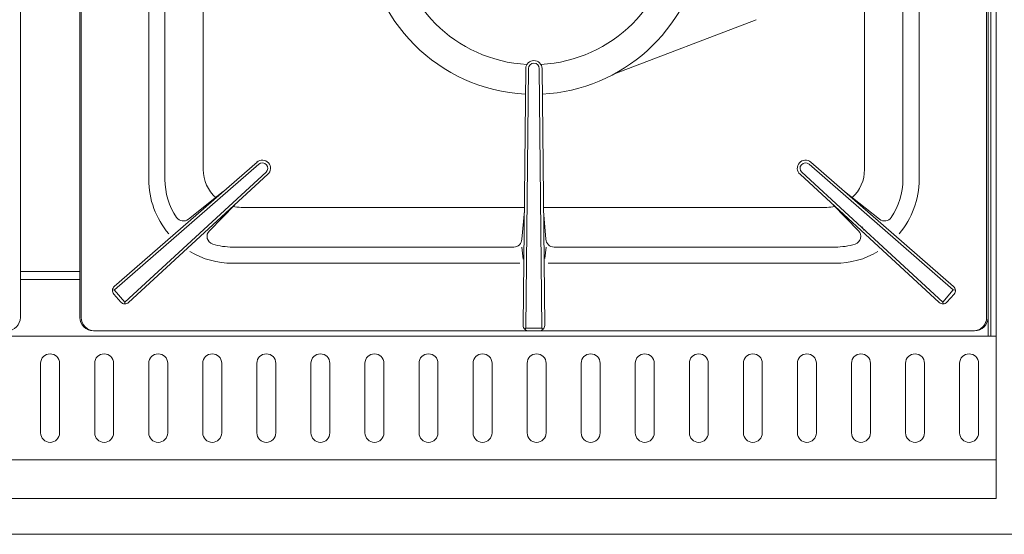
# Model space of a CAD drawing. Header units: inches. Extents: x 382808 to 408593, y -18409 to -9482.
# Tile 196 of 256: x 399343 to 399380, y -12648 to -12629. Entities that reach past the tile are written whole.
import ezdxf

# ---------------------------------------------------------------- set-up
doc = ezdxf.new("R2010")
doc.units = ezdxf.units.IN
doc.header["$LTSCALE"] = 2
doc.header["$MEASUREMENT"] = 0
doc.layers.add('!!!LOZAMET_Nr_pióra__9', color=220, linetype='CONTINUOUS', lineweight=0)

msp = doc.modelspace()

# ---------------------------------------------------------------- linework, layer by layer
at = {"layer": '!!!LOZAMET_Nr_pióra__9', "color": 7, "linetype": 'Continuous', "lineweight": 0}
for p, q in [((399379.403, -12640.804), (399379.403, -12576.804)), ((399379.203, -12640.471), (399379.203, -12588.477)), ((399343.303, -12640.004), (399343.303, -12611.004)), ((399345.503, -12640.004), (399345.503, -12611.004)), ((399345.553, -12611.004), (399345.553, -12640.004)), ((399379.103, -12611.004), (399379.103, -12640.004)), ((399379.403, -12611.054), (399379.403, -12640.804)), ((399374.535, -12634.536), (399374.535, -12616.472)), ((399379.053, -12640.004), (399379.053, -12625.104)), ((399348.053, -12634.904), (399348.053, -12626.032)), ((399350.071, -12625.865), (399350.071, -12634.536)), ((399376.553, -12634.904), (399376.553, -12626.032)), ((399348.653, -12626.251), (399348.653, -12634.904)), ((399375.953, -12634.904), (399375.953, -12626.251)), ((399370.53, -12628.995), (399365.285, -12630.997)), ((399362.003, -12630.803), (399361.905, -12640.301)), ((399362.103, -12630.804), (399362.004, -12640.404)), ((399362.503, -12630.804), (399362.602, -12640.404)), ((399362.603, -12630.803), (399362.701, -12640.301)), ((399352.059, -12634.266), (399346.779, -12638.86)), ((399352.125, -12634.341), (399346.787, -12638.983)), ((399372.482, -12634.341), (399377.82, -12638.983)), ((399372.548, -12634.266), (399377.828, -12638.86)), ((399352.392, -12634.639), (399347.173, -12639.443)), ((399352.459, -12634.713), (399347.308, -12639.452)), ((399372.148, -12634.713), (399377.299, -12639.452)), ((399372.215, -12634.639), (399377.434, -12639.443)), ((399349.519, -12636.374), (399350.811, -12635.352)), ((399375.09, -12636.376), (399373.796, -12635.352)), ((399351.235, -12635.839), (399350.295, -12636.798)), ((399351.471, -12635.936), (399361.95, -12635.936)), ((399362.656, -12635.936), (399373.135, -12635.936)), ((399373.372, -12635.839), (399374.312, -12636.798)), ((399361.949, -12636.067), (399361.856, -12637.107)), ((399362.75, -12637.107), (399362.659, -12636.067)), ((399374.433, -12636.657), (399374.521, -12636.778)), ((399351.153, -12637.404), (399361.556, -12637.404)), ((399361.853, -12637.404), (399361.909, -12637.848)), ((399362.753, -12637.404), (399362.701, -12637.821)), ((399363.05, -12637.404), (399373.453, -12637.404)), ((399361.779, -12638.004), (399351.153, -12638.004)), ((399362.828, -12638.004), (399373.453, -12638.004)), ((399343.303, -12638.304), (399345.503, -12638.304)), ((399343.303, -12638.604), (399345.503, -12638.604)), ((399344.403, -12638.604), (399343.303, -12638.604)), ((399345.503, -12638.604), (399344.403, -12638.604)), ((399379.103, -12640.704), (399379.103, -12638.704)), ((399346.71, -12638.998), (399346.787, -12638.983)), ((399346.761, -12639.144), (399347.024, -12639.438)), ((399347.173, -12639.443), (399346.779, -12638.989)), ((399377.434, -12639.443), (399377.82, -12638.983)), ((399377.846, -12639.144), (399377.583, -12639.438)), ((399377.896, -12638.998), (399377.82, -12638.983)), ((399347.163, -12639.504), (399347.173, -12639.443)), ((399377.444, -12639.504), (399377.434, -12639.443)), ((399379.403, -12640.704), (399309.403, -12640.704)), ((399344.403, -12640.704), (399309.503, -12640.704)), ((399379.303, -12640.704), (399344.403, -12640.704)), ((399378.603, -12640.504), (399346.003, -12640.504)), ((399346.053, -12640.504), (399378.553, -12640.504)), ((399362.004, -12640.398), (399361.96, -12640.44)), ((399362.602, -12640.404), (399362.004, -12640.398)), ((399362.643, -12640.444), (399362.602, -12640.404)), ((399379.303, -12640.704), (399379.105, -12640.704)), ((399379.203, -12640.704), (399379.203, -12640.471)), ((399379.403, -12640.704), (399379.403, -12646.704)), ((399379.403, -12646.524), (399379.403, -12640.984)), ((399344.053, -12641.701), (399344.053, -12644.277)), ((399344.753, -12644.277), (399344.753, -12641.701)), ((399346.053, -12641.701), (399346.053, -12644.277)), ((399346.753, -12644.277), (399346.753, -12641.701)), ((399348.053, -12641.701), (399348.053, -12644.277)), ((399348.753, -12644.277), (399348.753, -12641.701)), ((399350.053, -12641.701), (399350.053, -12644.277)), ((399350.753, -12644.277), (399350.753, -12641.701)), ((399352.053, -12641.701), (399352.053, -12644.277)), ((399352.753, -12644.277), (399352.753, -12641.701)), ((399354.053, -12641.701), (399354.053, -12644.277)), ((399354.753, -12644.277), (399354.753, -12641.701)), ((399356.053, -12641.701), (399356.053, -12644.277)), ((399356.753, -12644.277), (399356.753, -12641.701)), ((399358.053, -12641.701), (399358.053, -12644.277)), ((399358.753, -12644.277), (399358.753, -12641.701)), ((399360.053, -12641.701), (399360.053, -12644.277)), ((399360.753, -12644.277), (399360.753, -12641.701)), ((399362.053, -12641.701), (399362.053, -12644.277)), ((399362.753, -12644.277), (399362.753, -12641.701)), ((399364.053, -12641.701), (399364.053, -12644.277)), ((399364.753, -12644.277), (399364.753, -12641.701)), ((399366.053, -12641.701), (399366.053, -12644.277)), ((399366.753, -12644.277), (399366.753, -12641.701)), ((399368.053, -12641.701), (399368.053, -12644.277)), ((399368.753, -12644.277), (399368.753, -12641.701)), ((399370.053, -12641.701), (399370.053, -12644.277)), ((399370.753, -12644.277), (399370.753, -12641.701)), ((399372.053, -12641.701), (399372.053, -12644.277)), ((399372.753, -12644.277), (399372.753, -12641.701)), ((399374.053, -12641.701), (399374.053, -12644.277)), ((399374.753, -12644.277), (399374.753, -12641.701)), ((399376.053, -12641.701), (399376.053, -12644.277)), ((399376.753, -12644.277), (399376.753, -12641.701)), ((399378.053, -12641.701), (399378.053, -12644.277)), ((399378.753, -12644.277), (399378.753, -12641.701)), ((399379.403, -12645.274), (399309.403, -12645.274)), ((399379.403, -12646.524), (399379.408, -12646.524)), ((399309.583, -12646.704), (399344.403, -12646.704)), ((399379.403, -12646.704), (399344.403, -12646.704)), ((399298.49, -12648.026), (399467.99, -12648.026))]:
    msp.add_line(p, q, dxfattribs=at)
for centre, radius, start, end in [((399362.303, -12625.504), 5.15, 182.8496, 267.1504), ((399362.303, -12625.504), 5.15, 272.8496, 357.1504), ((399362.303, -12625.504), 6.25, 182.8268, 267.1595), ((399362.303, -12625.504), 6.25, 272.8405, 351.3241), ((399362.303, -12630.804), 0.3, 0, 180), ((399362.303, -12630.804), 0.2, 0, 180), ((399352.258, -12634.49), 0.3, 311.8158, 131.8158), ((399352.258, -12634.49), 0.2, 311.8158, 131.8158), ((399372.348, -12634.49), 0.3, 48.1842, 228.1842), ((399372.348, -12634.49), 0.2, 48.1842, 228.1842), ((399351.471, -12634.536), 1.4, 180, 228.5006), ((399373.135, -12634.536), 1.4, 312.1828, 0), ((399351.153, -12634.904), 3.1, 180, 220.3392), ((399351.153, -12634.904), 2.5, 180, 214.1518), ((399373.461, -12634.911), 2.493, 325.8925, 0.164), ((399373.453, -12634.904), 3.1, 319.6608, 0), ((399351.471, -12634.536), 1.4, 257.4267, 270), ((399373.135, -12634.536), 1.4, 270, 282.3438), ((399349.333, -12636.139), 0.3, 214.1518, 308.3575), ((399375.274, -12636.139), 0.3, 231.6425, 325.8482), ((399350.509, -12637.008), 0.3, 135.5463, 252.9705), ((399374.098, -12637.008), 0.3, 287.0295, 44.4537), ((399351.153, -12634.904), 2.5, 252.9705, 270), ((399361.556, -12637.104), 0.3, 270, 359.4154), ((399363.05, -12637.104), 0.3, 180.5846, 270), ((399373.453, -12634.904), 2.5, 270, 287.0295), ((399351.153, -12634.904), 3.1, 239.3642, 270), ((399373.453, -12634.904), 3.1, 270, 300.6358), ((399346.91, -12639.011), 0.2, 130.9975, 221.8158), ((399377.697, -12639.011), 0.2, 318.1842, 49.0025), ((399347.173, -12639.304), 0.2, 221.8158, 312.6342), ((399377.434, -12639.304), 0.2, 227.3658, 318.1842), ((399342.803, -12640.004), 0.5, 270, 0), ((399342.803, -12640.004), 0.5, 270, 0), ((399346.003, -12640.004), 0.5, 180, 270), ((399346.053, -12640.004), 0.5, 180, 270), ((399362.105, -12640.303), 0.2, 179.4154, 270), ((399362.501, -12640.303), 0.2, 270, 0.5846), ((399378.553, -12640.004), 0.5, 270, 0), ((399378.603, -12640.004), 0.5, 270, 0), ((399344.403, -12641.701), 0.35, 0, 180), ((399346.403, -12641.701), 0.35, 0, 180), ((399348.403, -12641.701), 0.35, 0, 180), ((399350.403, -12641.701), 0.35, 0, 180), ((399352.403, -12641.701), 0.35, 0, 180), ((399354.403, -12641.701), 0.35, 0, 180), ((399356.403, -12641.701), 0.35, 0, 180), ((399358.403, -12641.701), 0.35, 0, 180), ((399360.403, -12641.701), 0.35, 0, 180), ((399362.403, -12641.701), 0.35, 0, 180), ((399364.403, -12641.701), 0.35, 0, 180), ((399366.403, -12641.701), 0.35, 0, 180), ((399368.403, -12641.701), 0.35, 0, 180), ((399370.403, -12641.701), 0.35, 0, 180), ((399372.403, -12641.701), 0.35, 0, 180), ((399374.403, -12641.701), 0.35, 0, 180), ((399376.403, -12641.701), 0.35, 0, 180), ((399378.403, -12641.701), 0.35, 0, 180), ((399344.403, -12644.277), 0.35, 180, 0), ((399346.403, -12644.277), 0.35, 180, 0), ((399348.403, -12644.277), 0.35, 180, 0), ((399350.403, -12644.277), 0.35, 180, 0), ((399352.403, -12644.277), 0.35, 180, 0), ((399354.403, -12644.277), 0.35, 180, 0), ((399356.403, -12644.277), 0.35, 180, 0), ((399358.403, -12644.277), 0.35, 180, 0), ((399360.403, -12644.277), 0.35, 180, 0), ((399362.403, -12644.277), 0.35, 180, 0), ((399364.403, -12644.277), 0.35, 180, 0), ((399366.403, -12644.277), 0.35, 180, 0), ((399368.403, -12644.277), 0.35, 180, 0), ((399370.403, -12644.277), 0.35, 180, 0), ((399372.403, -12644.277), 0.35, 180, 0), ((399374.403, -12644.277), 0.35, 180, 0), ((399376.403, -12644.277), 0.35, 180, 0), ((399378.403, -12644.277), 0.35, 180, 0)]:
    msp.add_arc(centre, radius, start, end, dxfattribs=at)

doc.saveas('drawing.dxf')
